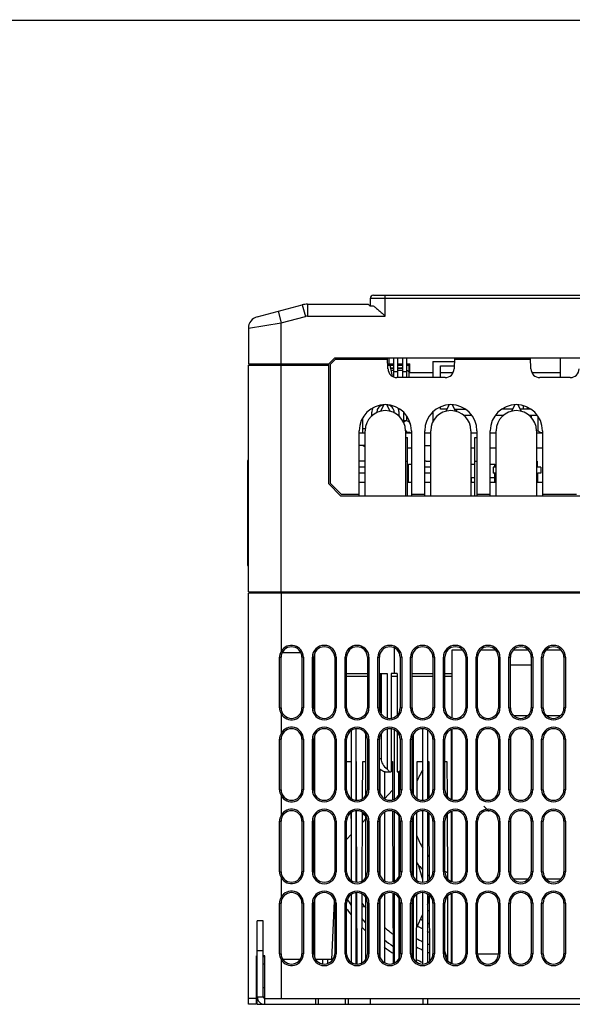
# Model space of a CAD drawing. Header units: millimetres. Extents: x 802 to 9345, y -804 to 1180.
# Tile 169 of 189: x 6591 to 6777, y 274 to 605. Entities that reach past the tile are written whole.
import ezdxf

# ---------------------------------------------------------------- set-up
doc = ezdxf.new("R2010")
doc.units = ezdxf.units.MM
doc.header["$LTSCALE"] = 30.734
doc.layers.get('0').update_dxf_attribs({"linetype": 'CONTINUOUS'})

msp = doc.modelspace()

# ---------------------------------------------------------------- linework, layer by layer
msp.add_line((6148.45, 604.61), (7509.21, 604.81))
at = {"linetype": 'Continuous'}
for p, q in [((6670.84, 505.08), (6685.99, 509.06)), ((6685.99, 509.06), (6687, 505.2)), ((6687.77, 509.29), (6687.77, 505.29)), ((6687.77, 509.29), (6707.95, 509.29)), ((6708.86, 508.79), (6708.86, 511.29)), ((6708.86, 511.29), (6908.86, 511.29)), ((6709.86, 512.29), (6907.86, 512.29)), ((6713.86, 505.29), (6713.86, 512.29)), ((6677.84, 506.92), (6678.86, 503.05)), ((6708.63, 508.79), (6709.82, 508.79)), ((6667.86, 501.21), (6678.86, 503.05)), ((6678.86, 503.05), (6687, 505.2)), ((6678.86, 412.39), (6678.86, 503.05)), ((6687.77, 505.29), (6713.86, 505.29)), ((6667.86, 501.21), (6667.86, 489.29)), ((6667.86, 489.29), (6694.86, 489.29)), ((6669.32, 488.79), (6669.31, 489.29)), ((6694.86, 489.29), (6696.86, 491.29)), ((6694.86, 448.99), (6694.86, 489.29)), ((6697.07, 490.79), (6695.36, 489.09)), ((6696.86, 491.29), (6920.86, 491.29)), ((6714.65, 490.79), (6697.07, 490.79)), ((6714.76, 487.59), (6714.63, 491.29)), ((6715.11, 488.79), (6715.11, 491.29)), ((6715.11, 489.29), (6716.61, 489.29)), ((6716.61, 491.29), (6716.61, 484.92)), ((6718.11, 484.69), (6718.11, 491.29)), ((6718.11, 489.29), (6719.61, 489.29)), ((6719.61, 491.29), (6719.61, 484.69)), ((6721.11, 484.69), (6721.11, 491.29)), ((6721.11, 489.29), (6722.11, 489.29)), ((6722.11, 486.29), (6722.11, 489.29)), ((6729.86, 490.09), (6729.86, 484.69)), ((6729.86, 490.09), (6737.05, 490.09)), ((6737.09, 491.29), (6736.96, 487.59)), ((6762.65, 490.79), (6737.08, 490.79)), ((6762.76, 487.59), (6762.63, 491.29)), ((6772.73, 484.69), (6772.73, 491.29)), ((6667.86, 412.79), (6667.86, 488.79)), ((6667.86, 488.79), (6694.86, 488.79)), ((6695.36, 489.09), (6695.36, 449.2)), ((6714.72, 488.79), (6716.61, 488.79)), ((6716.28, 485.08), (6715.54, 488.79)), ((6715.7, 487.99), (6716.61, 487.99)), ((6715.73, 487.86), (6716.61, 487.86)), ((6715.88, 487.11), (6716.61, 487.11)), ((6716.61, 486.69), (6718.11, 486.69)), ((6718.11, 488.79), (6719.61, 488.79)), ((6718.11, 487.99), (6719.36, 487.99)), ((6718.11, 487.86), (6719.36, 487.86)), ((6718.11, 487.11), (6719.61, 487.11)), ((6719.36, 487.99), (6719.36, 487.86)), ((6719.61, 486.69), (6721.11, 486.69)), ((6721.11, 488.79), (6722.11, 488.79)), ((6721.86, 484.71), (6721.86, 488.79)), ((6729.86, 486.29), (6721.86, 486.29)), ((6732.36, 484.69), (6732.36, 488.59)), ((6732.36, 488.59), (6737, 488.59)), ((6736.61, 486.29), (6732.36, 486.29)), ((6772.73, 486.29), (6763.11, 486.29)), ((6733.97, 484.69), (6717.76, 484.69)), ((6719.61, 484.71), (6718.11, 484.71)), ((6721.86, 484.71), (6721.11, 484.71)), ((6775.97, 484.69), (6765.76, 484.69)), ((6709.36, 471.87), (6709.36, 473.09)), ((6712.3, 473.41), (6713.36, 475.58)), ((6714.36, 475.58), (6715.43, 473.41)), ((6716.86, 472.88), (6716.86, 472.99)), ((6718.46, 471.78), (6718.46, 473.09)), ((6720.11, 470.11), (6720.11, 472.96)), ((6729.86, 473.2), (6729.86, 469.93)), ((6732.36, 474.09), (6732.36, 474.86)), ((6734.63, 474.09), (6732.36, 474.09)), ((6734.3, 473.41), (6735.36, 475.58)), ((6736.36, 475.58), (6737.43, 473.41)), ((6737.09, 474.09), (6740.75, 474.09)), ((6737.86, 473.29), (6737.86, 474.09)), ((6740.36, 474.34), (6740.36, 474.09)), ((6756.63, 474.09), (6752.98, 474.09)), ((6756.3, 473.41), (6757.36, 475.58)), ((6758.36, 475.58), (6759.43, 473.41)), ((6762.75, 474.09), (6759.09, 474.09)), ((6760.26, 474.09), (6760.26, 475.25)), ((6761.46, 474.81), (6761.46, 474.09)), ((6706.16, 470.99), (6706.16, 466.09)), ((6720.99, 470.11), (6719.77, 470.11)), ((6720.3, 469.89), (6719.88, 469.89)), ((6721.11, 470.1), (6721.11, 471.73)), ((6722.31, 469.1), (6722.08, 469.47)), ((6740.1, 472.09), (6742.86, 472.09)), ((6750.87, 472.09), (6753.63, 472.09)), ((6762.1, 472.09), (6764.86, 472.09)), ((6762.86, 472.09), (6762.86, 471.38)), ((6765.09, 471.77), (6765.09, 466.87)), ((6705.11, 444.99), (6705.11, 466.84)), ((6705.11, 466.09), (6707.11, 466.09)), ((6706.16, 467.59), (6707.16, 467.59)), ((6707.11, 444.99), (6707.11, 466.84)), ((6720.61, 466.84), (6720.61, 444.99)), ((6720.61, 466.39), (6722.18, 466.39)), ((6720.61, 466.09), (6722.61, 466.09)), ((6720.63, 466.92), (6720.92, 466.45)), ((6720.93, 466.2), (6720.93, 466.39)), ((6721.45, 466.09), (6721.45, 466.39)), ((6721.76, 466.09), (6721.76, 466.39)), ((6721.97, 466.09), (6721.97, 466.39)), ((6722.07, 466.09), (6722.07, 466.39)), ((6722.18, 466.09), (6722.18, 466.39)), ((6722.61, 466.84), (6722.61, 444.99)), ((6727.11, 444.99), (6727.11, 466.84)), ((6727.11, 466.09), (6729.11, 466.09)), ((6729.11, 444.99), (6729.11, 466.84)), ((6742.61, 466.84), (6742.61, 444.99)), ((6742.61, 466.09), (6744.61, 466.09)), ((6744.61, 466.84), (6744.61, 444.99)), ((6749.11, 444.99), (6749.11, 466.84)), ((6749.11, 466.09), (6751.11, 466.09)), ((6751.11, 444.99), (6751.11, 466.84)), ((6764.61, 466.84), (6764.61, 444.99)), ((6764.61, 466.09), (6766.61, 466.09)), ((6765.09, 466.87), (6765.86, 466.09)), ((6766.61, 466.84), (6766.61, 444.99)), ((6720.61, 464.59), (6721.36, 464.59)), ((6721.36, 444.99), (6721.36, 464.59)), ((6743.96, 444.99), (6743.96, 464.59)), ((6743.96, 464.59), (6744.61, 464.59)), ((6706.28, 461.9), (6705.11, 461.9)), ((6706.28, 461.9), (6705.11, 461.9)), ((6706.28, 461.9), (6707.11, 461.9)), ((6707.11, 461.9), (6706.28, 461.9)), ((6721.36, 461.09), (6722.61, 461.09)), ((6727.15, 461.9), (6727.11, 461.9)), ((6727.11, 461.9), (6729.11, 461.9)), ((6742.61, 461.09), (6743.96, 461.09)), ((6749.11, 461.09), (6751.11, 461.09)), ((6764.61, 461.09), (6766.61, 461.09)), ((6667.56, 456.69), (6667.56, 421.69)), ((6707.11, 456.6), (6705.11, 456.6)), ((6720.61, 456.59), (6721.36, 456.59)), ((6727.62, 456.6), (6727.11, 456.6)), ((6727.62, 456.6), (6729.11, 456.6)), ((6743.96, 456.59), (6744.61, 456.59)), ((6764.61, 456.59), (6764.88, 456.59)), ((6764.88, 456.59), (6764.88, 454.59)), ((6764.88, 454.59), (6764.88, 456.59)), ((6667.86, 455.19), (6667.56, 455.19)), ((6707.11, 454.6), (6705.11, 454.6)), ((6721.66, 449.59), (6721.66, 455.59)), ((6721.66, 455.59), (6722.61, 455.59)), ((6729.11, 454.6), (6727.11, 454.6)), ((6742.61, 455.59), (6743.96, 455.59)), ((6749.11, 455.59), (6750.66, 455.59)), ((6750.06, 454.59), (6750.06, 452.59)), ((6751.11, 454.59), (6750.06, 454.59)), ((6750.66, 454.59), (6750.66, 455.59)), ((6766.06, 454.59), (6764.61, 454.59)), ((6766.06, 454.59), (6766.06, 452.59)), ((6707.11, 452.6), (6705.11, 452.6)), ((6705.11, 449.59), (6707.11, 449.59)), ((6721.36, 449.59), (6722.61, 449.59)), ((6729.11, 452.6), (6727.11, 452.6)), ((6727.11, 449.59), (6729.11, 449.59)), ((6742.61, 451.09), (6743.96, 451.09)), ((6742.61, 449.59), (6743.96, 449.59)), ((6742.77, 449.59), (6742.77, 451.09)), ((6749.11, 451.09), (6750.66, 451.09)), ((6749.11, 449.59), (6751.11, 449.59)), ((6751.06, 452.59), (6750.06, 452.59)), ((6750.66, 449.59), (6750.66, 452.59)), ((6751.06, 449.59), (6751.06, 452.59)), ((6751.06, 452.59), (6751.11, 452.59)), ((6764.61, 452.59), (6765.06, 452.59)), ((6764.61, 449.59), (6766.61, 449.59)), ((6765.06, 449.59), (6765.06, 452.59)), ((6766.06, 452.59), (6765.06, 452.59)), ((6698.86, 444.99), (6694.86, 448.99)), ((6695.36, 449.2), (6699.07, 445.49)), ((6698.86, 444.99), (6918.86, 444.99)), ((6699.07, 445.49), (6705.11, 445.49)), ((6722.61, 445.49), (6727.11, 445.49)), ((6744.61, 445.49), (6749.11, 445.49)), ((6766.61, 445.49), (6778.11, 445.49)), ((6667.86, 423.19), (6667.56, 423.19)), ((6667.86, 412.79), (6949.86, 412.79)), ((6667.86, 274.29), (6667.86, 412.29)), ((6949.86, 412.29), (6667.86, 412.29)), ((6669.16, 412.79), (6669.18, 412.39)), ((6669.18, 412.39), (6694.86, 412.39)), ((6678.86, 412.29), (6678.86, 392.73)), ((6716.86, 393.92), (6716.86, 385.29)), ((6678.34, 373.79), (6678.34, 390.79)), ((6678.34, 390.79), (6678.86, 390.79)), ((6678.86, 392.73), (6679.3, 392.49)), ((6678.86, 373.79), (6678.86, 390.79)), ((6685.48, 392.29), (6679.22, 392.29)), ((6685.86, 390.79), (6685.86, 373.79)), ((6686.36, 390.79), (6685.86, 390.79)), ((6686.36, 390.79), (6686.36, 373.79)), ((6689.36, 373.79), (6689.36, 390.79)), ((6689.36, 390.79), (6689.86, 390.79)), ((6689.86, 373.79), (6689.86, 390.79)), ((6690.08, 392), (6690.08, 372.58)), ((6696.86, 390.79), (6696.86, 373.79)), ((6697.36, 390.79), (6696.86, 390.79)), ((6697.36, 390.79), (6697.36, 373.79)), ((6700.36, 373.79), (6700.36, 390.79)), ((6700.36, 390.79), (6700.86, 390.79)), ((6700.86, 373.79), (6700.86, 390.79)), ((6707.86, 390.79), (6707.86, 373.79)), ((6708.36, 390.79), (6707.86, 390.79)), ((6708.36, 390.79), (6708.36, 373.79)), ((6711.36, 373.79), (6711.36, 390.79)), ((6711.36, 390.79), (6711.86, 390.79)), ((6711.86, 373.79), (6711.86, 390.79)), ((6718.86, 390.79), (6718.86, 373.79)), ((6719.36, 390.79), (6718.86, 390.79)), ((6719.36, 390.79), (6719.36, 373.79)), ((6722.36, 373.79), (6722.36, 390.79)), ((6722.36, 390.79), (6722.86, 390.79)), ((6722.86, 373.79), (6722.86, 390.79)), ((6729.86, 390.79), (6729.86, 373.79)), ((6730.36, 390.79), (6729.86, 390.79)), ((6730.36, 390.79), (6730.36, 373.79)), ((6733.36, 373.79), (6733.36, 390.79)), ((6733.36, 390.79), (6733.86, 390.79)), ((6733.86, 373.79), (6733.86, 390.79)), ((6736.36, 370.49), (6736.36, 393.29)), ((6736.36, 393.29), (6739.75, 393.29)), ((6740.86, 390.79), (6740.86, 373.79)), ((6741.36, 390.79), (6740.86, 390.79)), ((6741.36, 390.79), (6741.36, 373.79)), ((6744.36, 373.79), (6744.36, 390.79)), ((6744.36, 390.79), (6744.86, 390.79)), ((6744.86, 373.79), (6744.86, 390.79)), ((6745.98, 393.29), (6750.75, 393.29)), ((6751.86, 390.79), (6751.86, 373.79)), ((6752.36, 390.79), (6751.86, 390.79)), ((6752.36, 390.79), (6752.36, 373.79)), ((6755.36, 373.79), (6755.36, 390.79)), ((6755.36, 390.79), (6755.86, 390.79)), ((6755.86, 373.79), (6755.86, 390.79)), ((6756.98, 393.29), (6761.75, 393.29)), ((6762.86, 390.79), (6762.86, 373.79)), ((6763.36, 390.79), (6762.86, 390.79)), ((6763.36, 390.79), (6763.36, 373.79)), ((6766.36, 373.79), (6766.36, 390.79)), ((6766.36, 390.79), (6766.86, 390.79)), ((6766.86, 373.79), (6766.86, 390.79)), ((6767.98, 393.29), (6772.75, 393.29)), ((6773.86, 390.79), (6773.86, 373.79)), ((6774.36, 390.79), (6773.86, 390.79)), ((6774.36, 390.79), (6774.36, 373.79)), ((6755.86, 388.29), (6762.86, 388.29)), ((6700.86, 385.29), (6707.86, 385.29)), ((6707.86, 384.29), (6700.86, 384.29)), ((6711.86, 385.29), (6714.53, 385.29)), ((6712.04, 384.29), (6711.86, 384.29)), ((6712.04, 385.29), (6712.04, 372.76)), ((6712.43, 385.29), (6712.43, 371.98)), ((6714.53, 385.29), (6714.53, 370.43)), ((6715.86, 385.29), (6715.86, 370.35)), ((6717.86, 385.29), (6715.86, 385.29)), ((6717.86, 384.29), (6715.86, 384.29)), ((6717.86, 385.29), (6717.86, 371.39)), ((6722.86, 385.29), (6729.86, 385.29)), ((6729.86, 384.29), (6722.86, 384.29)), ((6733.86, 385.29), (6736.36, 385.29)), ((6736.36, 384.29), (6733.86, 384.29)), ((6678.34, 373.79), (6678.86, 373.79)), ((6686.36, 373.79), (6685.86, 373.79)), ((6689.36, 373.79), (6689.86, 373.79)), ((6697.36, 373.79), (6696.86, 373.79)), ((6700.36, 373.79), (6700.86, 373.79)), ((6708.36, 373.79), (6707.86, 373.79)), ((6711.36, 373.79), (6711.86, 373.79)), ((6719.36, 373.79), (6718.86, 373.79)), ((6722.36, 373.79), (6722.86, 373.79)), ((6730.36, 373.79), (6729.86, 373.79)), ((6733.36, 373.79), (6733.86, 373.79)), ((6741.36, 373.79), (6740.86, 373.79)), ((6744.36, 373.79), (6744.86, 373.79)), ((6752.36, 373.79), (6751.86, 373.79)), ((6755.36, 373.79), (6755.86, 373.79)), ((6763.36, 373.79), (6762.86, 373.79)), ((6766.36, 373.79), (6766.86, 373.79)), ((6774.36, 373.79), (6773.86, 373.79)), ((6678.86, 371.86), (6679.3, 372.1)), ((6678.86, 371.86), (6678.86, 365.23)), ((6756.98, 371.29), (6761.74, 371.29)), ((6767.98, 371.29), (6772.74, 371.29)), ((6678.86, 365.23), (6679.3, 364.99)), ((6690.08, 364.5), (6690.08, 345.08)), ((6702.51, 343.35), (6702.51, 366.24)), ((6704.01, 366.74), (6704.01, 342.85)), ((6707.31, 344.51), (6707.31, 365.08)), ((6712.43, 365.11), (6712.43, 356.79)), ((6714.53, 366.66), (6714.53, 353.35)), ((6715.86, 366.74), (6715.86, 352.29)), ((6716.91, 343.19), (6716.91, 366.4)), ((6717.86, 365.7), (6717.86, 352.29)), ((6723.21, 364.73), (6723.21, 344.86)), ((6726.51, 342.85), (6726.51, 366.74)), ((6728.01, 366.36), (6728.01, 343.23)), ((6736.11, 343.08), (6736.11, 366.51)), ((6736.36, 342.99), (6736.36, 366.6)), ((6756.01, 345.47), (6756.01, 364.13)), ((6678.34, 346.29), (6678.34, 363.29)), ((6678.34, 363.29), (6678.86, 363.29)), ((6678.86, 346.29), (6678.86, 363.29)), ((6685.86, 363.29), (6685.86, 346.29)), ((6686.36, 363.29), (6685.86, 363.29)), ((6686.36, 363.29), (6686.36, 346.29)), ((6689.36, 346.29), (6689.36, 363.29)), ((6689.36, 363.29), (6689.86, 363.29)), ((6689.86, 346.29), (6689.86, 363.29)), ((6696.86, 363.29), (6696.86, 346.29)), ((6697.36, 363.29), (6696.86, 363.29)), ((6697.36, 363.29), (6697.36, 346.29)), ((6700.36, 346.29), (6700.36, 363.29)), ((6700.36, 363.29), (6700.86, 363.29)), ((6700.86, 346.29), (6700.86, 363.29)), ((6707.86, 363.29), (6707.86, 346.29)), ((6708.36, 363.29), (6707.86, 363.29)), ((6708.36, 363.29), (6708.36, 346.29)), ((6711.36, 346.29), (6711.36, 363.29)), ((6711.36, 363.29), (6711.86, 363.29)), ((6711.86, 346.29), (6711.86, 363.29)), ((6718.86, 363.29), (6718.86, 346.29)), ((6719.36, 363.29), (6718.86, 363.29)), ((6719.36, 363.29), (6719.36, 346.29)), ((6722.36, 346.29), (6722.36, 363.29)), ((6722.36, 363.29), (6722.86, 363.29)), ((6722.86, 346.29), (6722.86, 363.29)), ((6723.06, 361.29), (6722.86, 362.16)), ((6723.06, 356.79), (6723.06, 361.29)), ((6729.86, 363.29), (6729.86, 346.29)), ((6730.36, 363.29), (6729.86, 363.29)), ((6730.36, 363.29), (6730.36, 346.29)), ((6733.36, 346.29), (6733.36, 363.29)), ((6733.36, 363.29), (6733.86, 363.29)), ((6733.86, 346.29), (6733.86, 363.29)), ((6740.86, 363.29), (6740.86, 346.29)), ((6741.36, 363.29), (6740.86, 363.29)), ((6741.36, 363.29), (6741.36, 346.29)), ((6744.36, 346.29), (6744.36, 363.29)), ((6744.36, 363.29), (6744.86, 363.29)), ((6744.86, 346.29), (6744.86, 363.29)), ((6751.86, 363.29), (6751.86, 346.29)), ((6752.36, 363.29), (6751.86, 363.29)), ((6752.36, 363.29), (6752.36, 346.29)), ((6755.36, 346.29), (6755.36, 363.29)), ((6755.36, 363.29), (6755.86, 363.29)), ((6755.86, 346.29), (6755.86, 363.29)), ((6762.86, 363.29), (6762.86, 346.29)), ((6763.36, 363.29), (6762.86, 363.29)), ((6763.36, 363.29), (6763.36, 346.29)), ((6766.36, 346.29), (6766.36, 363.29)), ((6766.36, 363.29), (6766.86, 363.29)), ((6766.86, 346.29), (6766.86, 363.29)), ((6773.86, 363.29), (6773.86, 346.29)), ((6774.36, 363.29), (6773.86, 363.29)), ((6774.36, 363.29), (6774.36, 346.29)), ((6700.86, 355.79), (6702.51, 355.79)), ((6704.01, 355.79), (6704.06, 355.79)), ((6704.06, 355.79), (6704.11, 342.85)), ((6706.22, 343.35), (6706.26, 355.79)), ((6706.26, 355.79), (6707.31, 355.79)), ((6711.86, 356.79), (6712.43, 356.79)), ((6715.86, 355.79), (6716.26, 355.79)), ((6716.26, 355.79), (6716.31, 342.97)), ((6722.86, 356.79), (6723.06, 356.79)), ((6724.52, 343.34), (6724.56, 355.79)), ((6724.56, 355.79), (6726.51, 355.79)), ((6728.01, 355.79), (6728.46, 355.79)), ((6728.46, 355.79), (6728.51, 343.59)), ((6733.86, 355.79), (6734.56, 355.79)), ((6734.56, 355.79), (6734.6, 344.18)), ((6712.11, 345.03), (6712.11, 353.13)), ((6713.61, 352.34), (6713.61, 343.26)), ((6713.78, 352.29), (6715.86, 352.29)), ((6717.86, 352.29), (6718.86, 352.29)), ((6718.41, 352.29), (6718.41, 344.69)), ((6718.42, 344.7), (6718.45, 352.29)), ((6718.44, 348.51), (6718.86, 348.97)), ((6678.34, 346.29), (6678.86, 346.29)), ((6678.86, 344.36), (6679.3, 344.6)), ((6678.86, 344.36), (6678.86, 337.73)), ((6686.36, 346.29), (6685.86, 346.29)), ((6689.36, 346.29), (6689.86, 346.29)), ((6697.36, 346.29), (6696.86, 346.29)), ((6700.36, 346.29), (6700.86, 346.29)), ((6708.36, 346.29), (6707.86, 346.29)), ((6711.36, 346.29), (6711.86, 346.29)), ((6713.61, 343.32), (6716.3, 346.21)), ((6719.36, 346.29), (6718.86, 346.29)), ((6722.36, 346.29), (6722.86, 346.29)), ((6730.36, 346.29), (6729.86, 346.29)), ((6733.36, 346.29), (6733.86, 346.29)), ((6741.36, 346.29), (6740.86, 346.29)), ((6744.36, 346.29), (6744.86, 346.29)), ((6752.36, 346.29), (6751.86, 346.29)), ((6755.36, 346.29), (6755.86, 346.29)), ((6763.36, 346.29), (6762.86, 346.29)), ((6766.36, 346.29), (6766.86, 346.29)), ((6774.36, 346.29), (6773.86, 346.29)), ((6748.76, 339), (6746.97, 340.79)), ((6678.86, 337.73), (6679.3, 337.49)), ((6702.51, 315.85), (6702.51, 338.74)), ((6704.01, 339.24), (6704.01, 315.35)), ((6704.12, 339.24), (6704.21, 315.35)), ((6706.12, 315.77), (6706.2, 338.75)), ((6706.2, 338.38), (6707.31, 337.33)), ((6707.31, 317.01), (6707.31, 337.58)), ((6713.61, 338.82), (6713.61, 315.76)), ((6716.32, 339.11), (6716.41, 315.51)), ((6716.91, 315.69), (6716.91, 338.9)), ((6718.41, 337.4), (6718.41, 317.19)), ((6723.21, 337.23), (6723.21, 317.36)), ((6724.42, 315.93), (6724.5, 338.73)), ((6726.51, 315.35), (6726.51, 339.24)), ((6728.01, 338.86), (6728.01, 315.73)), ((6728.52, 338.48), (6728.6, 316.18)), ((6734.63, 337.95), (6734.7, 316.53)), ((6736.11, 315.58), (6736.11, 339.01)), ((6736.36, 315.49), (6736.36, 339.1)), ((6678.34, 318.79), (6678.34, 335.79)), ((6678.34, 335.79), (6678.86, 335.79)), ((6678.86, 318.79), (6678.86, 335.79)), ((6685.86, 335.79), (6685.86, 318.79)), ((6686.36, 335.79), (6685.86, 335.79)), ((6686.36, 335.79), (6686.36, 318.79)), ((6689.36, 318.79), (6689.36, 335.79)), ((6689.36, 335.79), (6689.86, 335.79)), ((6689.86, 318.79), (6689.86, 335.79)), ((6690.08, 337), (6690.08, 317.58)), ((6696.86, 335.79), (6696.86, 318.79)), ((6697.36, 335.79), (6696.86, 335.79)), ((6697.36, 335.79), (6697.36, 318.79)), ((6700.36, 318.79), (6700.36, 335.79)), ((6700.36, 335.79), (6700.86, 335.79)), ((6700.86, 318.79), (6700.86, 335.79)), ((6706.19, 335.33), (6707.31, 336.53)), ((6707.86, 335.79), (6707.86, 318.79)), ((6708.36, 335.79), (6707.86, 335.79)), ((6708.36, 335.79), (6708.36, 318.79)), ((6711.36, 318.79), (6711.36, 335.79)), ((6711.36, 335.79), (6711.86, 335.79)), ((6711.86, 318.79), (6711.86, 335.79)), ((6712.11, 317.53), (6712.11, 337.05)), ((6718.86, 335.79), (6718.86, 318.79)), ((6719.36, 335.79), (6718.86, 335.79)), ((6719.36, 335.79), (6719.36, 318.79)), ((6722.36, 318.79), (6722.36, 335.79)), ((6722.36, 335.79), (6722.86, 335.79)), ((6722.86, 318.79), (6722.86, 335.79)), ((6729.86, 335.79), (6729.86, 318.79)), ((6730.36, 335.79), (6729.86, 335.79)), ((6730.36, 335.79), (6730.36, 318.79)), ((6733.36, 318.79), (6733.36, 335.79)), ((6733.36, 335.79), (6733.86, 335.79)), ((6733.86, 318.79), (6733.86, 335.79)), ((6740.86, 335.79), (6740.86, 318.79)), ((6741.36, 335.79), (6740.86, 335.79)), ((6741.36, 335.79), (6741.36, 318.79)), ((6744.36, 318.79), (6744.36, 335.79)), ((6744.36, 335.79), (6744.86, 335.79)), ((6744.86, 318.79), (6744.86, 335.79)), ((6751.86, 335.79), (6751.86, 318.79)), ((6752.36, 335.79), (6751.86, 335.79)), ((6752.36, 335.79), (6752.36, 318.79)), ((6755.36, 335.79), (6755.86, 335.79)), ((6755.36, 318.79), (6755.36, 335.79)), ((6755.86, 318.79), (6755.86, 335.79)), ((6756.01, 317.97), (6756.01, 336.63)), ((6763.36, 335.79), (6762.86, 335.79)), ((6762.86, 335.79), (6762.86, 318.79)), ((6763.36, 335.79), (6763.36, 318.79)), ((6766.36, 335.79), (6766.86, 335.79)), ((6766.36, 318.79), (6766.36, 335.79)), ((6766.86, 318.79), (6766.86, 335.79)), ((6774.36, 335.79), (6773.86, 335.79)), ((6773.86, 335.79), (6773.86, 318.79)), ((6774.36, 335.79), (6774.36, 318.79)), ((6700.86, 329.59), (6702.51, 331.37)), ((6704.01, 332.98), (6704.14, 333.12)), ((6726.51, 316.04), (6724.95, 321.12)), ((6678.34, 318.79), (6678.86, 318.79)), ((6686.36, 318.79), (6685.86, 318.79)), ((6689.36, 318.79), (6689.86, 318.79)), ((6697.36, 318.79), (6696.86, 318.79)), ((6700.36, 318.79), (6700.86, 318.79)), ((6708.36, 318.79), (6707.86, 318.79)), ((6711.36, 318.79), (6711.86, 318.79)), ((6719.36, 318.79), (6718.86, 318.79)), ((6722.36, 318.79), (6722.86, 318.79)), ((6730.36, 318.79), (6729.86, 318.79)), ((6733.36, 318.79), (6733.86, 318.79)), ((6741.36, 318.79), (6740.86, 318.79)), ((6744.36, 318.79), (6744.86, 318.79)), ((6752.36, 318.79), (6751.86, 318.79)), ((6755.36, 318.79), (6755.86, 318.79)), ((6763.36, 318.79), (6762.86, 318.79)), ((6766.36, 318.79), (6766.86, 318.79)), ((6774.36, 318.79), (6773.86, 318.79)), ((6678.86, 316.86), (6679.3, 317.1)), ((6678.86, 316.86), (6678.86, 310.23)), ((6761.74, 316.29), (6756.98, 316.29)), ((6772.74, 316.29), (6767.98, 316.29)), ((6702.51, 288.35), (6702.51, 311.24)), ((6704.01, 311.74), (6704.01, 287.85)), ((6704.22, 311.74), (6704.3, 287.85)), ((6706.02, 288.23), (6706.1, 311.33)), ((6713.61, 311.32), (6713.61, 288.26)), ((6716.42, 311.58), (6716.5, 288.04)), ((6716.91, 288.19), (6716.91, 311.4)), ((6724.32, 288.51), (6724.4, 311.15)), ((6726.51, 287.85), (6726.51, 311.74)), ((6728.01, 311.36), (6728.01, 288.23)), ((6728.63, 309.16), (6728.01, 311.17)), ((6728.62, 310.9), (6728.7, 288.76)), ((6736.11, 288.08), (6736.11, 311.51)), ((6736.36, 287.99), (6736.36, 311.6)), ((6678.34, 291.29), (6678.34, 308.29)), ((6678.34, 308.29), (6678.86, 308.29)), ((6678.86, 310.23), (6679.3, 309.99)), ((6678.86, 291.29), (6678.86, 308.29)), ((6685.86, 308.29), (6685.86, 291.29)), ((6686.36, 308.29), (6685.86, 308.29)), ((6686.36, 308.29), (6686.36, 291.29)), ((6689.36, 291.29), (6689.36, 308.29)), ((6689.36, 308.29), (6689.86, 308.29)), ((6689.86, 291.29), (6689.86, 308.29)), ((6690.08, 309.5), (6690.08, 290.08)), ((6695.9, 289.29), (6696.74, 308.96)), ((6696.86, 308.29), (6696.86, 291.29)), ((6697.36, 308.29), (6696.86, 308.29)), ((6697.36, 308.29), (6697.36, 291.29)), ((6700.36, 291.29), (6700.36, 308.29)), ((6700.36, 308.29), (6700.86, 308.29)), ((6700.86, 291.29), (6700.86, 308.29)), ((6707.31, 289.51), (6707.31, 310.08)), ((6707.86, 308.29), (6707.86, 291.29)), ((6708.36, 308.29), (6707.86, 308.29)), ((6708.36, 308.29), (6708.36, 291.29)), ((6711.36, 291.29), (6711.36, 308.29)), ((6711.36, 308.29), (6711.86, 308.29)), ((6711.86, 291.29), (6711.86, 308.29)), ((6712.11, 290.03), (6712.11, 309.55)), ((6718.41, 309.9), (6718.41, 289.69)), ((6718.86, 308.29), (6718.86, 291.29)), ((6719.36, 308.29), (6718.86, 308.29)), ((6719.36, 308.29), (6719.36, 291.29)), ((6722.36, 291.29), (6722.36, 308.29)), ((6722.36, 308.29), (6722.86, 308.29)), ((6722.86, 291.29), (6722.86, 308.29)), ((6723.21, 309.73), (6723.21, 289.86)), ((6728.01, 307.75), (6728.63, 309.08)), ((6730.36, 308.29), (6729.86, 308.29)), ((6729.86, 308.29), (6729.86, 291.29)), ((6730.36, 308.29), (6730.36, 291.29)), ((6733.36, 308.29), (6733.86, 308.29)), ((6733.36, 291.29), (6733.36, 308.29)), ((6733.86, 291.29), (6733.86, 308.29)), ((6734.72, 310.58), (6734.8, 288.94)), ((6741.36, 308.29), (6740.86, 308.29)), ((6740.86, 308.29), (6740.86, 291.29)), ((6741.36, 308.29), (6741.36, 291.29)), ((6744.36, 308.29), (6744.86, 308.29)), ((6744.36, 291.29), (6744.36, 308.29)), ((6744.86, 291.29), (6744.86, 308.29)), ((6752.36, 308.29), (6751.86, 308.29)), ((6751.86, 308.29), (6751.86, 291.29)), ((6752.36, 308.29), (6752.36, 291.29)), ((6755.36, 308.29), (6755.86, 308.29)), ((6755.36, 291.29), (6755.36, 308.29)), ((6755.86, 291.29), (6755.86, 308.29)), ((6763.36, 308.29), (6762.86, 308.29)), ((6762.86, 308.29), (6762.86, 291.29)), ((6763.36, 308.29), (6763.36, 291.29)), ((6766.36, 308.29), (6766.86, 308.29)), ((6766.36, 291.29), (6766.36, 308.29)), ((6766.86, 291.29), (6766.86, 308.29)), ((6774.36, 308.29), (6773.86, 308.29)), ((6773.86, 308.29), (6773.86, 291.29)), ((6774.36, 308.29), (6774.36, 291.29)), ((6704.24, 306.49), (6704.01, 306.43)), ((6706.91, 307.14), (6706.09, 306.94)), ((6724.36, 299.89), (6726.51, 304.52)), ((6670.86, 276.79), (6670.86, 302.29)), ((6672.86, 302.29), (6670.86, 302.29)), ((6672.86, 276.79), (6672.86, 302.29)), ((6672.86, 292.29), (6670.86, 292.29)), ((6678.34, 291.29), (6678.86, 291.29)), ((6686.36, 291.29), (6685.86, 291.29)), ((6689.36, 291.29), (6689.86, 291.29)), ((6697.36, 291.29), (6696.86, 291.29)), ((6700.36, 291.29), (6700.86, 291.29)), ((6708.36, 291.29), (6707.86, 291.29)), ((6711.36, 291.29), (6711.86, 291.29)), ((6719.36, 291.29), (6718.86, 291.29)), ((6722.36, 291.29), (6722.86, 291.29)), ((6730.36, 291.29), (6729.86, 291.29)), ((6733.36, 291.29), (6733.86, 291.29)), ((6734.58, 289.85), (6733.86, 292.17)), ((6741.36, 291.29), (6740.86, 291.29)), ((6744.36, 291.29), (6752.36, 291.29)), ((6755.36, 291.29), (6755.86, 291.29)), ((6763.36, 291.29), (6762.86, 291.29)), ((6766.36, 291.29), (6766.86, 291.29)), ((6774.36, 291.29), (6773.86, 291.29)), ((6670.55, 274.29), (6670.59, 290.59)), ((6670.86, 290.59), (6670.59, 290.59)), ((6673.36, 290.59), (6672.86, 290.59)), ((6672.86, 290.29), (6673.36, 290.29)), ((6673.36, 287.74), (6672.86, 287.74)), ((6673.36, 274.29), (6673.36, 290.59)), ((6678.86, 289.36), (6679.3, 289.6)), ((6678.86, 289.36), (6678.86, 276.29)), ((6685.21, 289.29), (6679.51, 289.29)), ((6695.9, 289.29), (6690.54, 289.29)), ((6692.91, 287.85), (6692.91, 289.29)), ((6694.41, 289.29), (6694.41, 288.01)), ((6734.7, 289.61), (6734.48, 289.39)), ((6673.36, 279.84), (6672.86, 279.84)), ((6670.55, 276.29), (6667.86, 276.29)), ((6670.86, 276.79), (6673.36, 276.79)), ((6670.86, 274.29), (6670.86, 276.29)), ((6673.36, 276.29), (6944.36, 276.29)), ((6690.36, 276.29), (6690.36, 274.29)), ((6691.36, 276.29), (6691.36, 274.29)), ((6700.36, 276.29), (6700.36, 274.29)), ((6701.36, 276.29), (6701.36, 274.29)), ((6708.86, 274.29), (6708.86, 276.29)), ((6726.56, 274.29), (6726.56, 276.29)), ((6728.06, 276.29), (6728.06, 274.29)), ((6670.55, 274.29), (6667.86, 274.29)), ((6670.86, 274.29), (6946.86, 274.29))]:
    msp.add_line(p, q, dxfattribs=at)
for centre, radius, start, end in [((6687.77, 502.29), 7, 90, 104.7436), ((6709.86, 511.29), 1, 90, 180), ((6671.86, 501.21), 4, 104.7436, 180), ((6687.77, 502.29), 3, 90, 104.7436), ((6717.76, 487.69), 3, 182, 270), ((6759.07, 417.89), 80.57, 119.3255, 119.5302), ((6759.87, 559.37), 82.18, 240.4696, 240.6701), ((6733.97, 487.69), 3, 270, 358), ((6765.76, 487.69), 3, 182, 270), ((6775.97, 487.69), 3, 270, 358), ((6713.86, 466.84), 8.75, 0, 180), ((6713.86, 466.84), 6.75, 0, 180), ((6713.36, 473.09), 4, 159.2166, 180), ((6713.46, 472.99), 2.5, 93.8413, 180), ((6714.36, 472.99), 2.5, 0, 90), ((6714.46, 473.09), 4, 0, 19.5261), ((6735.86, 466.84), 8.75, 0, 180), ((6735.86, 466.84), 6.75, 0, 180), ((6757.86, 466.84), 8.75, 0, 180), ((6757.86, 466.84), 6.75, 0, 180), ((6749.09, 473.15), 4.89, 11.2291, 16.914), ((6707.02, 467.26), 1.17, 270.0079, 274.4106), ((6721.46, 469.09), 3, 253.2028, 270), ((6766.53, 467.35), 1.26, 266.8196, 267.9778), ((6766.53, 467.34), 1.25, 267.9772, 269.9987), ((6766.53, 467.35), 1.25, 270.0051, 273.6777), ((6730.28, 454.61), 7.93, 113.2893, 113.5831), ((6667.86, 456.69), 0.3, 90, 180), ((6702.23, 465.57), 10.02, 296.5123, 299.1435), ((6667.86, 421.69), 0.3, 180, 270), ((6682.36, 390.79), 4, 0, 151.045), ((6682.36, 390.79), 3.5, 0, 179.9979), ((6693.36, 390.79), 4, 0, 180), ((6693.36, 390.79), 3.5, 0, 180), ((6704.36, 390.79), 4, 0, 180), ((6704.36, 390.79), 3.5, 0, 180), ((6715.36, 390.79), 4, 0, 180), ((6715.36, 390.79), 3.5, 0, 180), ((6726.36, 390.79), 4, 0, 180), ((6726.36, 390.79), 3.5, 0, 180), ((6737.36, 390.79), 4, 0, 180), ((6737.36, 390.79), 3.5, 0, 180), ((6748.36, 390.79), 4, 0, 180), ((6748.36, 390.79), 3.5, 0, 180), ((6759.36, 390.79), 4, 0, 180), ((6759.36, 390.79), 3.5, 0, 180), ((6770.36, 390.79), 4, 0, 180), ((6770.36, 390.79), 3.5, 0, 180), ((6682.18, 390.79), 3.84, 165.5376, 179.9632), ((6682.25, 390.77), 3.92, 149.9151, 165.4559), ((6682.18, 373.8), 3.84, 180.0393, 195.0964), ((6682.36, 373.79), 4, 208.955, 0), ((6682.36, 373.79), 3.5, 180.0053, 0), ((6693.36, 373.79), 4, 180, 0), ((6693.36, 373.79), 3.5, 180, 0), ((6704.36, 373.79), 4, 180, 0), ((6704.36, 373.79), 3.5, 180, 0), ((6715.36, 373.79), 4, 180, 0), ((6715.36, 373.79), 3.5, 180, 0), ((6726.36, 373.79), 4, 180, 0), ((6726.36, 373.79), 3.5, 180, 0), ((6737.36, 373.79), 4, 180, 0), ((6737.36, 373.79), 3.5, 180, 0), ((6748.36, 373.79), 4, 180, 0), ((6748.36, 373.79), 3.5, 180, 0), ((6759.36, 373.79), 4, 180, 0), ((6759.36, 373.79), 3.5, 180, 0), ((6770.36, 373.79), 4, 180, 0), ((6770.36, 373.79), 3.5, 180, 0), ((6682.25, 373.82), 3.92, 195.1756, 210.0905), ((6682.36, 363.29), 4, 0, 151.045), ((6693.36, 363.29), 4, 0, 180), ((6704.36, 363.29), 4, 0, 180), ((6715.36, 363.29), 4, 0, 180), ((6726.36, 363.29), 4, 0, 180), ((6737.36, 363.29), 4, 0, 180), ((6748.36, 363.29), 4, 0, 180), ((6759.36, 363.29), 4, 0, 180), ((6770.36, 363.29), 4, 0, 180), ((6682.18, 363.29), 3.84, 165.5376, 179.9632), ((6682.25, 363.27), 3.92, 149.9151, 165.4559), ((6682.36, 363.29), 3.5, 0, 179.9979), ((6693.36, 363.29), 3.5, 0, 180), ((6704.36, 363.29), 3.5, 0, 180), ((6715.36, 363.29), 3.5, 0, 180), ((6726.36, 363.29), 3.5, 0, 180), ((6737.36, 363.29), 3.5, 0, 180), ((6748.36, 363.29), 3.5, 0, 180), ((6759.36, 363.29), 3.5, 0, 180), ((6770.36, 363.29), 3.5, 0, 180), ((6747.86, 339.89), 25.12, 140.6627, 142.1955), ((6747.86, 339.89), 25.12, 148.4678, 158.5651), ((6682.18, 346.3), 3.84, 180.0393, 195.0964), ((6682.25, 346.32), 3.92, 195.1756, 210.0905), ((6682.36, 346.29), 4, 208.955, 0), ((6682.36, 346.29), 3.5, 180.0053, 0), ((6693.36, 346.29), 4, 180, 0), ((6693.36, 346.29), 3.5, 180, 0), ((6704.36, 346.29), 4, 180, 0), ((6704.36, 346.29), 3.5, 180, 0), ((6715.36, 346.29), 4, 180, 0), ((6715.36, 346.29), 3.5, 180, 0), ((6726.36, 346.29), 4, 180, 0), ((6726.36, 346.29), 3.5, 180, 0), ((6737.36, 346.29), 4, 180, 0), ((6737.36, 346.29), 3.5, 180, 0), ((6748.36, 346.29), 4, 180, 0), ((6748.36, 346.29), 3.5, 180, 0), ((6759.36, 346.29), 4, 180, 0), ((6759.36, 346.29), 3.5, 180, 0), ((6770.36, 346.29), 4, 180, 0), ((6770.36, 346.29), 3.5, 180, 0), ((6682.25, 335.77), 3.92, 149.9151, 165.4559), ((6682.36, 335.79), 4, 0, 151.045), ((6682.36, 335.79), 3.5, 0, 179.9979), ((6693.36, 335.79), 4, 0, 180), ((6693.36, 335.79), 3.5, 0, 180), ((6704.36, 335.79), 4, 0, 180), ((6704.36, 335.79), 3.5, 0, 180), ((6747.86, 339.89), 45.64, 181.6641, 185.6021), ((6715.36, 335.79), 4, 0, 180), ((6715.36, 335.79), 3.5, 0, 180), ((6747.86, 339.89), 29.62, 184.9524, 191.2077), ((6726.36, 335.79), 4, 0, 180), ((6726.36, 335.79), 3.5, 0, 180), ((6737.36, 335.79), 4, 0, 180), ((6737.36, 335.79), 3.5, 0, 180), ((6748.36, 335.79), 4, 0, 180), ((6748.36, 335.79), 3.5, 0, 180), ((6759.36, 335.79), 4, 0, 180), ((6759.36, 335.79), 3.5, 0, 180), ((6770.36, 335.79), 4, 0, 180), ((6770.36, 335.79), 3.5, 0, 180), ((6682.18, 335.79), 3.84, 165.5376, 179.9632), ((6747.86, 339.89), 25.12, 201.0651, 211.5321), ((6747.86, 339.89), 25.12, 217.8047, 219.7124), ((6747.86, 339.89), 29.62, 217.7456, 223.6937), ((6682.18, 318.8), 3.84, 180.0393, 195.0964), ((6682.25, 318.82), 3.92, 195.1756, 210.0905), ((6682.36, 318.79), 4, 208.955, 0), ((6682.36, 318.79), 3.5, 180.0053, 0), ((6693.36, 318.79), 4, 180, 0), ((6693.36, 318.79), 3.5, 180, 0), ((6704.36, 318.79), 4, 180, 0), ((6704.36, 318.79), 3.5, 180, 0), ((6715.36, 318.79), 4, 180, 0), ((6715.36, 318.79), 3.5, 180, 0), ((6726.36, 318.79), 4, 180, 0), ((6726.36, 318.79), 3.5, 180, 0), ((6747.86, 339.89), 29.62, 227.893, 229.3334), ((6737.36, 318.79), 4, 180, 0), ((6747.86, 339.89), 25.12, 236.0998, 238.33), ((6737.36, 318.79), 3.5, 180, 0), ((6748.36, 318.79), 4, 180, 0), ((6748.36, 318.79), 3.5, 180, 0), ((6759.36, 318.79), 4, 180, 0), ((6759.36, 318.79), 3.5, 180, 0), ((6770.36, 318.79), 4, 180, 0), ((6770.36, 318.79), 3.5, 180, 0), ((6682.36, 308.29), 4, 0, 151.045), ((6682.36, 308.29), 3.5, 0, 179.9979), ((6693.36, 308.29), 4, 0, 180), ((6693.36, 308.29), 3.5, 0, 180), ((6704.36, 308.29), 4, 0, 180), ((6704.36, 308.29), 3.5, 0, 180), ((6747.86, 339.89), 52.5, 213.2778, 213.7176), ((6715.36, 308.29), 4, 0, 180), ((6715.36, 308.29), 3.5, 0, 180), ((6726.36, 308.29), 4, 0, 180), ((6726.36, 308.29), 3.5, 0, 180), ((6737.36, 308.29), 4, 0, 180), ((6737.36, 308.29), 3.5, 0, 180), ((6748.36, 308.29), 4, 0, 180), ((6748.36, 308.29), 3.5, 0, 180), ((6759.36, 308.29), 4, 0, 180), ((6759.36, 308.29), 3.5, 0, 180), ((6770.36, 308.29), 4, 0, 180), ((6770.36, 308.29), 3.5, 0, 180), ((6682.18, 308.29), 3.84, 165.5376, 179.9632), ((6682.25, 308.27), 3.92, 149.9151, 165.4559), ((6747.86, 339.89), 55.78, 212.936, 215.489), ((6747.86, 339.89), 52.5, 217.1847, 219.3697), ((6747.86, 339.89), 36.76, 238.0999, 238.3961), ((6747.86, 339.89), 57.75, 215.3373, 217.9239), ((6747.86, 339.89), 55.78, 218.0891, 218.4665), ((6747.86, 339.89), 39.3, 239.6469, 240.6779), ((6747.86, 339.89), 55.78, 221.3222, 223.2676), ((6747.86, 339.89), 43.1, 239.137, 240.2778), ((6747.86, 339.89), 43.1, 242.5071, 243.4837), ((6747.86, 339.89), 57.75, 223.4976, 225.3648), ((6747.86, 339.89), 52.5, 229.2135, 233.2538), ((6747.86, 339.89), 45.64, 239.4753, 242.0496), ((6747.86, 339.89), 45.64, 244.1647, 245.0874), ((6747.86, 339.89), 55.78, 232.0694, 235.6849), ((6747.86, 339.89), 52.5, 235.8278, 236.4234), ((6747.86, 339.89), 49.44, 241.5259, 244.3824), ((6747.86, 339.89), 49.44, 246.3071, 247.164), ((6682.18, 291.3), 3.84, 180.0393, 195.0964), ((6682.36, 291.29), 4, 208.955, 0), ((6682.36, 291.29), 3.5, 180.0053, 0), ((6693.36, 291.29), 4, 180, 0), ((6693.36, 291.29), 3.5, 180, 0), ((6704.36, 291.29), 4, 180, 0), ((6704.36, 291.29), 3.5, 180, 0), ((6715.36, 291.29), 4, 180, 0), ((6715.36, 291.29), 3.5, 180, 0), ((6747.86, 339.89), 57.75, 233.4726, 237.0502), ((6747.86, 339.89), 55.78, 238.0469, 238.6094), ((6726.36, 291.29), 4, 180, 0), ((6726.36, 291.29), 3.5, 180, 0), ((6747.86, 339.89), 51.98, 243.0319, 245.7186), ((6747.86, 339.89), 51.98, 247.5324, 248.327), ((6737.36, 291.29), 4, 180, 0), ((6737.36, 291.29), 3.5, 180, 0), ((6748.36, 291.29), 4, 180, 0), ((6748.36, 291.29), 3.5, 180, 0), ((6759.36, 291.29), 4, 180, 0), ((6759.36, 291.29), 3.5, 180, 0), ((6770.36, 291.29), 4, 180, 0), ((6770.36, 291.29), 3.5, 180, 0), ((6682.25, 291.32), 3.92, 195.1756, 210.0905), ((6695.36, 287.39), 2, 112.5, 118.8512), ((6695.36, 287.39), 2, 66.7265, 75.1794), ((6747.86, 339.89), 57.75, 239.2192, 239.5285), ((6747.86, 339.89), 55.78, 244.976, 247.4687), ((6747.86, 339.89), 51.98, 254.8295, 255.2774), ((6736.01, 290.29), 1.5, 197.115, 215.5876), ((6673.36, 276.79), 2.5, 180, 270), ((6673.36, 276.79), 0.5, 180, 270)]:
    msp.add_arc(centre, radius, start, end, dxfattribs=at)
for centre, major_axis, ratio, start_param, end_param in [((6719.36, 486.42), (2.5, 0), 0.35, 6.283185, 7.067463), ((6718.32, 356.79), (5.89, 0), 0.764577, 3.141593, 4.013261)]:
    msp.add_ellipse(centre, major_axis=major_axis, ratio=ratio, start_param=start_param, end_param=end_param, dxfattribs=at)
for points, knots in [([(6708.63, 508.79), (6708.56, 508.87), (6708.42, 508.99), (6708.23, 509.15), (6708.08, 509.25), (6707.99, 509.29), (6707.95, 509.29)], [0, 0, 0, 0, 0.357049, 0.647743, 0.862976, 1, 1, 1, 1]), ([(6709.82, 508.79), (6710.12, 508.56), (6710.75, 508.04), (6711.73, 507.2), (6712.78, 506.26), (6713.5, 505.62), (6713.86, 505.29)], [0, 0, 0, 0, 0.211976, 0.459645, 0.725843, 1, 1, 1, 1]), ([(6721.12, 488.79), (6721.13, 488.79), (6721.16, 488.79), (6721.18, 488.79), (6721.2, 488.79)], [0, 0, 0, 0, 0.506162, 1, 1, 1, 1]), ([(6722.08, 469.47), (6721.96, 469.66), (6721.65, 469.99), (6721.2, 470.11), (6720.99, 470.11)], [0, 0, 0, 0, 0.512148, 1, 1, 1, 1]), ([(6766.46, 466.1), (6766.34, 466.1), (6766.09, 466.15), (6765.74, 466.33), (6765.4, 466.57), (6765.19, 466.76), (6765.09, 466.87)], [0, 0, 0, 0, 0.226647, 0.466837, 0.724903, 1, 1, 1, 1]), ([(6706.28, 461.9), (6706.35, 461.87), (6706.63, 461.74), (6706.91, 461.6), (6707.11, 461.48)], [0, 0, 0, 0, 0.249029, 1, 1, 1, 1]), ([(6723.06, 356.79), (6723.06, 356.64), (6723.05, 356.03), (6722.97, 355.43), (6722.87, 354.99)], [0, 0, 0, 0, 0.255024, 1, 1, 1, 1]), ([(6713.78, 352.29), (6713.68, 352.29), (6713.41, 352.37), (6712.75, 352.69), (6712.23, 353.03), (6711.86, 353.3)], [0, 0, 0, 0, 0.149469, 0.378707, 1, 1, 1, 1]), ([(6714.53, 353.35), (6714.68, 353.06), (6714.95, 352.62), (6715.44, 352.29), (6715.64, 352.29)], [0, 0, 0, 0, 0.612538, 1, 1, 1, 1]), ([(6718.08, 352.29), (6718.11, 352.29), (6718.24, 352.31), (6718.36, 352.36), (6718.44, 352.42)], [0, 0, 0, 0, 0.226387, 1, 1, 1, 1]), ([(6718.44, 352.42), (6718.48, 352.44), (6718.64, 352.56), (6718.77, 352.71), (6718.86, 352.83)], [0, 0, 0, 0, 0.21873, 1, 1, 1, 1])]:
    msp.add_open_spline(points, degree=3, knots=knots, dxfattribs=at)
for points in [[(6720.3, 469.89), (6720.2, 469.8), (6720.11, 469.68), (6720.03, 469.56)], [(6720.99, 470.11), (6720.75, 470.11), (6720.5, 470.03), (6720.3, 469.89)]]:
    msp.add_open_spline(points, degree=3, dxfattribs=at)

doc.saveas('drawing.dxf')
